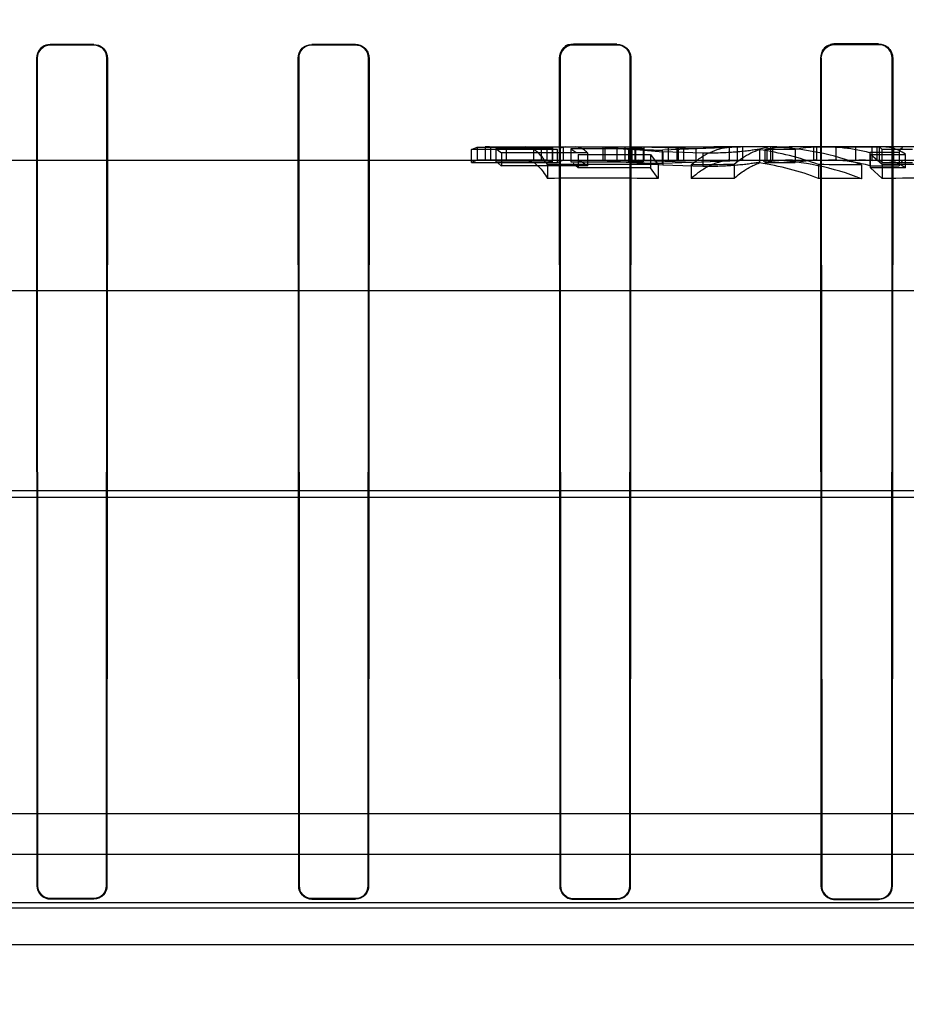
# Model space of a CAD drawing. Header units: millimetres. Extents: x 0 to 297, y 0 to 210.
# Tile 193 of 256: x 56.412 to 56.555, y 159.987 to 160.145. Entities that reach past the tile are written whole.
import ezdxf

# ---------------------------------------------------------------- set-up
doc = ezdxf.new("R2010")
doc.units = ezdxf.units.MM
doc.header["$LTSCALE"] = 16.335
doc.layers.get('0').update_dxf_attribs({"linetype": 'CONTINUOUS'})
for name, color, linetype in [('AXES_REF', 7, 'CONTINUOUS'), ('INTFCLR_1', 7, 'CONTINUOUS'), ('INTFCLR_144815', 7, 'CONTINUOUS'), ('INTFCLR_72935', 7, 'CONTINUOUS')]:
    doc.layers.add(name, color=color, linetype=linetype)

msp = doc.modelspace()

# ---------------------------------------------------------------- linework, layer by layer
at = {"color": 7, "linetype": 'Continuous'}
for radius in [6.787079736, 6.7865, 6.743039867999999]:
    msp.add_circle((57.4637311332, 154.7114782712), radius, dxfattribs=at)
msp.add_arc((57.4637311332, 154.7114782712), 6.72, 278.2771290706, 261.7228709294, dxfattribs=at)
at = {"layer": 'AXES_REF', "color": 9, "linetype": 'Continuous'}
msp.add_circle((57.4637311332, 154.7114782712), 6.191158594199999, dxfattribs=at)
at = {"layer": 'INTFCLR_1', "color": 6, "linetype": 'Continuous'}
for p, q in [((56.4240354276, 160.1410383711), (56.41703542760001, 160.1410370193)), ((56.41703542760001, 160.1409595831), (56.4240354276, 160.1409608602)), ((56.4660354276, 160.1410560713), (56.4590354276, 160.1410519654)), ((56.4590354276, 160.1409736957), (56.4660354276, 160.1409775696)), ((56.5080354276, 160.1410908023), (56.5010354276, 160.1410837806)), ((56.5010354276, 160.1410036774), (56.5080354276, 160.1410102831)), ((56.5500354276, 160.1411440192), (56.5430354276, 160.1411337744)), ((56.5430354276, 160.1410506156), (56.5500354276, 160.1410602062)), ((56.4149390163, 160.0058643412), (56.4148656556, 160.1388643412)), ((56.41501236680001, 160.0058643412), (56.4149428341, 160.1388643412)), ((56.42613005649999, 160.1388643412), (56.4260604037, 160.0058643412)), ((56.42620738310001, 160.1388643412), (56.4261338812, 160.0058643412)), ((56.4569256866, 160.0058643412), (56.456851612, 160.1388643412)), ((56.456999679, 160.0058643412), (56.4569295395, 160.1388643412)), ((56.4681475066, 160.1388643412), (56.4680769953, 160.0058643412)), ((56.4682258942, 160.1388643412), (56.46815138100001, 160.0058643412)), ((56.4988965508, 160.0058643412), (56.4988208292, 160.1388643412)), ((56.4989720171, 160.0058643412), (56.4989004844, 160.1388643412)), ((56.5101809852, 160.1388643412), (56.5101087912, 160.0058643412)), ((56.5102614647, 160.1388643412), (56.5101849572, 160.0058643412)), ((56.5408505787, 160.0058643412), (56.54077208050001, 160.1388643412)), ((56.5409285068, 160.0058643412), (56.5408546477, 160.1388643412)), ((56.5522317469, 160.1388643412), (56.5521568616, 160.0058643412)), ((56.5523156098, 160.1388643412), (56.5522358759, 160.0058643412)), ((56.4240354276, 160.0038396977), (56.41703542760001, 160.0038409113)), ((56.41703542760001, 160.0037675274), (56.4240354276, 160.0037662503)), ((56.4660354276, 160.0038238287), (56.4590354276, 160.0038275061)), ((56.4590354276, 160.0037534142), (56.4660354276, 160.0037495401)), ((56.5080354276, 160.0037928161), (56.5010354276, 160.0037990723)), ((56.5010354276, 160.003723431), (56.5080354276, 160.003716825)), ((56.5500354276, 160.0037456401), (56.5430354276, 160.0037546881)), ((56.5430354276, 160.0036764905), (56.5500354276, 160.0036668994))]:
    msp.add_line(p, q, dxfattribs=at)
at = {"layer": 'INTFCLR_1', "color": 9, "linetype": 'Continuous'}
for p, q in [((56.41703542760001, 160.1410370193), (56.41703542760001, 160.1409595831)), ((56.4240354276, 160.1409608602), (56.4240354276, 160.1410383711)), ((56.4590354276, 160.1410519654), (56.4590354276, 160.1409736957)), ((56.4660354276, 160.1409775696), (56.4660354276, 160.1410560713)), ((56.5010354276, 160.1410837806), (56.5010354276, 160.1410036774)), ((56.5080354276, 160.1410102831), (56.5080354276, 160.1410908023)), ((56.5430354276, 160.1411337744), (56.5430354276, 160.1410506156)), ((56.5500354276, 160.1410602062), (56.5500354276, 160.1411440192)), ((56.4149428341, 160.1388643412), (56.4148656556, 160.1388643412)), ((56.42620738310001, 160.1388643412), (56.42613005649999, 160.1388643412)), ((56.4569295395, 160.1388643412), (56.45685161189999, 160.1388643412)), ((56.4682258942, 160.1388643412), (56.4681475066, 160.1388643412)), ((56.4989004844, 160.1388643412), (56.4988208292, 160.1388643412)), ((56.5102614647, 160.1388643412), (56.5101809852, 160.1388643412)), ((56.5408546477, 160.1388643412), (56.54077208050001, 160.1388643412)), ((56.5523156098, 160.1388643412), (56.5522317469, 160.1388643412)), ((56.4149390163, 160.0058643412), (56.41501236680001, 160.0058643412)), ((56.4260604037, 160.0058643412), (56.4261338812, 160.0058643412)), ((56.4569256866, 160.0058643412), (56.456999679, 160.0058643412)), ((56.4680769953, 160.0058643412), (56.46815138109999, 160.0058643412)), ((56.4988965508, 160.0058643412), (56.4989720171, 160.0058643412)), ((56.5101087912, 160.0058643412), (56.5101849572, 160.0058643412)), ((56.5408505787, 160.0058643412), (56.5409285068, 160.0058643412)), ((56.5521568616, 160.0058643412), (56.5522358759, 160.0058643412)), ((56.41703542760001, 160.0038409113), (56.41703542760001, 160.0037675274)), ((56.4240354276, 160.0037662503), (56.4240354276, 160.0038396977)), ((56.4590354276, 160.0038275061), (56.4590354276, 160.0037534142)), ((56.4660354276, 160.0037495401), (56.4660354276, 160.0038238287)), ((56.5010354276, 160.0037990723), (56.5010354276, 160.003723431)), ((56.5080354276, 160.003716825), (56.5080354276, 160.0037928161)), ((56.5430354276, 160.0037546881), (56.5430354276, 160.0036764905)), ((56.5500354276, 160.0036668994), (56.5500354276, 160.0037456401))]:
    msp.add_line(p, q, dxfattribs=at)
at = {"layer": 'INTFCLR_1', "color": 7, "linetype": 'Continuous'}
for points in [[(56.5430354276, 160.1411337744), (56.542937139, 160.1411315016), (56.54283877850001, 160.1411249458), (56.5427405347, 160.141114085), (56.5426427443, 160.141098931), (56.5425454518, 160.1410794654), (56.5424484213, 160.1410555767), (56.5423517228, 160.1410271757), (56.5422557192, 160.1409942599), (56.5421606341, 160.1409568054)], [(56.5421933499, 160.1408805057), (56.5422832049, 160.1409158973), (56.5423745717, 160.1409472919), (56.5424672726, 160.1409746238), (56.542561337, 160.1409978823), (56.5426563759, 160.1410169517), (56.5427515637, 160.1410317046), (56.5428464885, 160.1410421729), (56.5429411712, 160.1410484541), (56.5430354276, 160.1410506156)], [(56.49898972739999, 160.1397157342), (56.4989545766, 160.1396253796), (56.4989233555, 160.1395334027), (56.4988961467, 160.1394399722), (56.49887298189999, 160.1393450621), (56.4988539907, 160.1392490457), (56.4988393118, 160.1391527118), (56.4988289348, 160.1390564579), (56.49882278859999, 160.1389602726), (56.4988208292, 160.1388643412)], [(56.4989004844, 160.1388643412), (56.498902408, 160.1389574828), (56.498908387, 160.1390504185), (56.4989184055, 160.1391429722), (56.4989324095, 160.139234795), (56.4989503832, 160.1393258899), (56.498972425, 160.1394165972), (56.4989986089, 160.1395068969), (56.4990289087, 160.1395964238), (56.49906332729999, 160.1396849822)]]:
    msp.add_lwpolyline(points, dxfattribs=at)
at = {"layer": 'INTFCLR_1', "color": 6, "linetype": 'Continuous'}
for points, knots in [([(56.41703542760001, 160.1410370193), (56.4165513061, 160.1410369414), (56.4154102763, 160.1406521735), (56.4148649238, 160.1394867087), (56.4148656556, 160.1388643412)], [0, 0, 0, 0, 0.4375292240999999, 1, 1, 1, 1]), ([(56.4149428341, 160.1388643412), (56.4149422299, 160.1394080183), (56.4153991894, 160.1405232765), (56.4165106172, 160.1409595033), (56.41703542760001, 160.1409595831)], [0, 0, 0, 0, 0.5088288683, 1, 1, 1, 1]), ([(56.4240354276, 160.1410383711), (56.4245229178, 160.141038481), (56.42566569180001, 160.1406505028), (56.4262081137, 160.1394844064), (56.42620738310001, 160.1388643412)], [0, 0, 0, 0, 0.4401495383, 1, 1, 1, 1]), ([(56.4240354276, 160.1409608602), (56.42451028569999, 160.1409609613), (56.4256132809, 160.1405816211), (56.4261307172, 160.1394577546), (56.42613005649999, 160.1388643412)], [0, 0, 0, 0, 0.4445105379, 1, 1, 1, 1]), ([(56.45685161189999, 160.1388643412), (56.45685094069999, 160.1394294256), (56.45732486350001, 160.1405931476), (56.458485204, 160.1410516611), (56.4590354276, 160.1410519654)], [0, 0, 0, 0, 0.5066623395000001, 1, 1, 1, 1]), ([(56.4569295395, 160.1388643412), (56.4569289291, 160.1394085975), (56.457385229, 160.1405305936), (56.4585042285, 160.1409734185), (56.4590354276, 160.1409736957)], [0, 0, 0, 0, 0.5060707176, 1, 1, 1, 1]), ([(56.4660354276, 160.1410560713), (56.46653105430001, 160.1410563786), (56.4676843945, 160.1406610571), (56.4682266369, 160.1394857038), (56.4682258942, 160.1388643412)], [0, 0, 0, 0, 0.4437165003, 1, 1, 1, 1]), ([(56.4660354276, 160.1409775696), (56.4665137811, 160.1409778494), (56.4676258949, 160.1405961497), (56.4681481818, 160.1394629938), (56.4681475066, 160.1388643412)], [0, 0, 0, 0, 0.4441510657, 1, 1, 1, 1]), ([(56.5080354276, 160.1410908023), (56.5085456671, 160.1410913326), (56.5097190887, 160.140682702), (56.5102622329, 160.1394893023), (56.5102614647, 160.1388643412)], [0, 0, 0, 0, 0.4494707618, 1, 1, 1, 1]), ([(56.5080354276, 160.1410102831), (56.5085270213, 160.1410107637), (56.5096579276, 160.1406170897), (56.51018168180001, 160.1394668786), (56.5101809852, 160.1388643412)], [0, 0, 0, 0, 0.449300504, 1, 1, 1, 1]), ([(56.5500354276, 160.1411440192), (56.5505679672, 160.1411448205), (56.5517719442, 160.1407156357), (56.55231641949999, 160.1394947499), (56.5523156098, 160.1388643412)], [0, 0, 0, 0, 0.4579220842, 1, 1, 1, 1]), ([(56.5500354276, 160.1410602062), (56.5505470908, 160.1410609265), (56.5517064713, 160.1406489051), (56.5522324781, 160.1394728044), (56.5522317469, 160.1388643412)], [0, 0, 0, 0, 0.4567907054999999, 1, 1, 1, 1]), ([(56.4260604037, 160.0058643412), (56.4260604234, 160.0053470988), (56.4256276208, 160.0042706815), (56.424551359, 160.0038395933), (56.4240354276, 160.0038396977)], [0, 0, 0, 0, 0.5006344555, 1, 1, 1, 1]), ([(56.4261338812, 160.0058643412), (56.4261339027, 160.0053283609), (56.425685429, 160.0042128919), (56.4245701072, 160.0037661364), (56.4240354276, 160.0037662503)], [0, 0, 0, 0, 0.500607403, 1, 1, 1, 1]), ([(56.4569256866, 160.0058643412), (56.4569256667, 160.0053721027), (56.4573229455, 160.0042589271), (56.4584516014, 160.0037537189), (56.4590354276, 160.0037534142)], [0, 0, 0, 0, 0.457443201, 1, 1, 1, 1]), ([(56.4590354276, 160.0038275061), (56.4585132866, 160.0038277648), (56.45743077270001, 160.0042656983), (56.4569996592, 160.0053475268), (56.456999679, 160.0058643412)], [0, 0, 0, 0, 0.502563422, 1, 1, 1, 1]), ([(56.46815138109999, 160.0058643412), (56.4681514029, 160.0053261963), (56.4677017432, 160.0042019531), (56.4665767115, 160.0037492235), (56.4660354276, 160.0037495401)], [0, 0, 0, 0, 0.4985459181, 1, 1, 1, 1]), ([(56.4680769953, 160.0058643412), (56.4680770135, 160.0053913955), (56.4676959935, 160.0043152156), (56.4666032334, 160.0038235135), (56.4660354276, 160.0038238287)], [0, 0, 0, 0, 0.4544270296, 1, 1, 1, 1]), ([(56.4988965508, 160.0058643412), (56.49889653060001, 160.0053737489), (56.4992898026, 160.0042467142), (56.5004351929, 160.0037239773), (56.5010354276, 160.003723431)], [0, 0, 0, 0, 0.4497433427, 1, 1, 1, 1]), ([(56.5010354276, 160.0037990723), (56.500502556, 160.0037995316), (56.4994047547, 160.0042479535), (56.4989719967, 160.0053439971), (56.4989720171, 160.0058643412)], [0, 0, 0, 0, 0.5059473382, 1, 1, 1, 1]), ([(56.5101849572, 160.0058643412), (56.51018497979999, 160.0053223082), (56.5097334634, 160.0041811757), (56.5085897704, 160.0037162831), (56.5080354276, 160.003716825)], [0, 0, 0, 0, 0.4943860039, 1, 1, 1, 1]), ([(56.5101087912, 160.0058643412), (56.5101088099, 160.0053908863), (56.5097293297, 160.0042994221), (56.5086185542, 160.0037922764), (56.5080354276, 160.0037928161)], [0, 0, 0, 0, 0.4481005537, 1, 1, 1, 1]), ([(56.5408505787, 160.0058643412), (56.5408505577, 160.0053715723), (56.5412429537, 160.0042218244), (56.5424140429, 160.0036773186), (56.5430354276, 160.0036764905)], [0, 0, 0, 0, 0.4422807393, 1, 1, 1, 1]), ([(56.5430354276, 160.0037546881), (56.542485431, 160.0037553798), (56.5413635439, 160.0042205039), (56.54092848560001, 160.005338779), (56.5409285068, 160.0058643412)], [0, 0, 0, 0, 0.511359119, 1, 1, 1, 1]), ([(56.5522358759, 160.0058643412), (56.5522358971, 160.0053761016), (56.55184859, 160.0042207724), (56.5506677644, 160.0036660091), (56.5500354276, 160.0036668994)], [0, 0, 0, 0, 0.4357037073, 1, 1, 1, 1]), ([(56.5521568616, 160.0058643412), (56.5521568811, 160.005386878), (56.55177613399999, 160.0042716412), (56.5506386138, 160.0037448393), (56.5500354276, 160.0037456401)], [0, 0, 0, 0, 0.4418296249, 1, 1, 1, 1])]:
    msp.add_open_spline(points, degree=3, knots=knots, dxfattribs=at)
at = {"layer": 'INTFCLR_1', "color": 7, "linetype": 'Continuous'}
for points, knots in [([(56.4988208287, 160.1388643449), (56.4988201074, 160.1394317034), (56.4992938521, 160.1406104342), (56.5004715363, 160.141084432), (56.5010354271, 160.1410837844)], [0, 0, 0, 0, 0.5015327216, 1, 1, 1, 1]), ([(56.4989004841, 160.1388643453), (56.4988998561, 160.139411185), (56.4993564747, 160.1405474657), (56.5004917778, 160.1410042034), (56.5010354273, 160.1410036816)], [0, 0, 0, 0, 0.5014628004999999, 1, 1, 1, 1]), ([(56.54077208, 160.1388643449), (56.540771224, 160.1394356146), (56.5412452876, 160.1406390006), (56.542450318, 160.1411342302), (56.5430354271, 160.1411337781)], [0, 0, 0, 0, 0.494016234, 1, 1, 1, 1]), ([(56.5408546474, 160.1388643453), (56.5408539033, 160.139415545), (56.54131162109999, 160.1405751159), (56.5424725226, 160.1410509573), (56.5430354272, 160.1410506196)], [0, 0, 0, 0, 0.4947471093, 1, 1, 1, 1]), ([(56.4170354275, 160.0037675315), (56.4164994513, 160.0037678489), (56.4153848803, 160.0042162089), (56.4149391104, 160.0053305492), (56.4149390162, 160.0058643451)], [0, 0, 0, 0, 0.5010190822, 1, 1, 1, 1]), ([(56.41703542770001, 160.0038409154), (56.4165182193, 160.003841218), (56.4154426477, 160.004273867), (56.4150124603, 160.0053492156), (56.4150123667, 160.0058643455)], [0, 0, 0, 0, 0.501006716, 1, 1, 1, 1])]:
    msp.add_open_spline(points, degree=3, knots=knots, dxfattribs=at)
for points in [[(56.49906332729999, 160.1396849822), (56.499276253, 160.1401987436), (56.4996970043, 160.1408540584), (56.5002531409, 160.1408545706)], [(56.5010354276, 160.1410837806), (56.5005041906, 160.1410832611), (56.4997521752, 160.1410002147), (56.499548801, 160.1405094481)], [(56.5408546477, 160.1388643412), (56.54085400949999, 160.1393974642), (56.5409470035, 160.1401469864), (56.54143858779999, 160.1403533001)], [(56.5421606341, 160.1409568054), (56.5416298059, 160.1407337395), (56.5409425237, 160.1403071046), (56.5409432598, 160.1397313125)], [(56.4149390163, 160.0058643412), (56.4149389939, 160.0053295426), (56.4151747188, 160.004760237), (56.4155527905, 160.0043819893)], [(56.4156046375, 160.0044338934), (56.4152398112, 160.004798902), (56.4150123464, 160.00534827), (56.41501236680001, 160.0058643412)], [(56.4155527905, 160.0043819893), (56.4159309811, 160.0040036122), (56.4165004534, 160.0037676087), (56.41703542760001, 160.0037675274)], [(56.41703542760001, 160.0038409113), (56.4165796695, 160.0038409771), (56.4160708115, 160.0039807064), (56.4157486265, 160.0043030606)]]:
    msp.add_open_spline(points, degree=3, dxfattribs=at)
at = {"layer": 'INTFCLR_144815', "color": 6, "linetype": 'Continuous'}
for p, q in [((56.48469239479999, 160.1241869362), (56.4855857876, 160.1245466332)), ((56.4855857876, 160.1245456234), (56.4855857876, 160.1224443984)), ((56.4855857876, 160.1245456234), (56.49461840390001, 160.1245456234)), ((56.4868479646, 160.1245782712), (56.4868479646, 160.1224782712)), ((56.4875591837, 160.1245782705), (56.4868479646, 160.1245782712)), ((56.4875591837, 160.1245782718), (56.4877205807, 160.1245717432)), ((56.4877205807, 160.1245721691), (56.4877205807, 160.1224719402)), ((56.4877205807, 160.1245721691), (56.4967531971, 160.1245721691)), ((56.4976206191, 160.1243191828), (56.4885880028, 160.1243191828)), ((56.4885880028, 160.1243146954), (56.4885880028, 160.1222047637)), ((56.4885880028, 160.1243146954), (56.4894762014, 160.1236531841)), ((56.4903143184, 160.1224782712), (56.4903143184, 160.1245782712)), ((56.49461840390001, 160.1245446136), (56.4949866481, 160.1245782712)), ((56.49461840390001, 160.1245446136), (56.49461840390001, 160.1224433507)), ((56.4958805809, 160.1245782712), (56.4958805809, 160.1224782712)), ((56.4967531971, 160.1245725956), (56.4967531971, 160.1224723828)), ((56.4967531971, 160.1245725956), (56.4976206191, 160.1243202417)), ((56.4976206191, 160.1243191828), (56.4976206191, 160.1222094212)), ((56.497693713, 160.1245782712), (56.497693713, 160.1224782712)), ((56.4997634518, 160.1245782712), (56.49892603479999, 160.1244030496)), ((56.4994166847, 160.1245782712), (56.4994166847, 160.1224782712)), ((56.500618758, 160.1242997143), (56.500618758, 160.1221892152)), ((56.500618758, 160.1242997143), (56.5014088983, 160.1237638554)), ((56.5122321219, 160.1242979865), (56.500618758, 160.1242979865)), ((56.5058434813, 160.1224782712), (56.5058434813, 160.1245782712)), ((56.5061343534, 160.1224782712), (56.5061343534, 160.1245782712)), ((56.5080782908, 160.1224782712), (56.5080782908, 160.1245782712)), ((56.50930707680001, 160.1245782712), (56.50930707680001, 160.1224782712)), ((56.5104091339, 160.1245782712), (56.5104091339, 160.1224782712)), ((56.5109352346, 160.1245782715), (56.5162785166, 160.1245065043)), ((56.5109369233, 160.1224782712), (56.5109369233, 160.1245782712)), ((56.5110300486, 160.1245782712), (56.5110300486, 160.1224782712)), ((56.5110879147, 160.1245782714), (56.523585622, 160.1245782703)), ((56.5110879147, 160.1245782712), (56.5118513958, 160.1244502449)), ((56.5122321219, 160.1242979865), (56.5122321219, 160.1221874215)), ((56.5124296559, 160.1224184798), (56.5124296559, 160.1245206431)), ((56.52067795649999, 160.1242678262), (56.5124296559, 160.1245206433)), ((56.5292907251, 160.1245782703), (56.51536954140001, 160.1240817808)), ((56.51627851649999, 160.1245065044), (56.51627851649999, 160.1224038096)), ((56.523585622, 160.1245782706), (56.5162785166, 160.1245065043)), ((56.5176705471, 160.1245782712), (56.5176705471, 160.1224782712)), ((56.5178822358, 160.1245782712), (56.5178822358, 160.1224782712)), ((56.51874573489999, 160.1245782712), (56.51874573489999, 160.1224782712)), ((56.5275888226, 160.1245782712), (56.52067795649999, 160.1242678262)), ((56.5261231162, 160.1245511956), (56.52507344, 160.1245752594)), ((56.5261231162, 160.1224501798), (56.5261231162, 160.1245511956)), ((56.52734204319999, 160.1245782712), (56.52734204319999, 160.1224782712)), ((56.5281933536, 160.1245782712), (56.5281933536, 160.1224782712)), ((56.5325188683, 160.1245782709), (56.5309363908, 160.1242257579)), ((56.53214662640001, 160.1224782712), (56.53214662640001, 160.1245782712)), ((56.5327144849, 160.1245782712), (56.5327144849, 160.1224782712)), ((56.5337146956, 160.1245782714), (56.5330283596, 160.1245510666)), ((56.5330283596, 160.1245510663), (56.5330283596, 160.1224500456)), ((56.5337146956, 160.1245782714), (56.5362521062, 160.1245782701)), ((56.5396197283, 160.1245782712), (56.5396197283, 160.1224782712)), ((56.5501228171, 160.1245566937), (56.54009292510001, 160.1245566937)), ((56.54009292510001, 160.1245566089), (56.54009292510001, 160.1224557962)), ((56.54321460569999, 160.1224782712), (56.54321460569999, 160.1245782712)), ((56.5463395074, 160.1245782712), (56.5463395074, 160.1224782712)), ((56.5492872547, 160.1245782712), (56.5490112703, 160.1244861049)), ((56.5490112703, 160.1223826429), (56.5490112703, 160.1244861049)), ((56.5497540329, 160.1245782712), (56.5497540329, 160.1224782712)), ((56.5501228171, 160.1245566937), (56.5501228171, 160.1224558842)), ((56.5524433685, 160.1245782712), (56.5524433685, 160.1224782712)), ((56.48469239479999, 160.122065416), (56.48469239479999, 160.1241804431)), ((56.49850881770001, 160.1241804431), (56.48469239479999, 160.1241804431)), ((56.4894762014, 160.1236627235), (56.4894762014, 160.1215278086)), ((56.4894762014, 160.1236627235), (56.5032926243, 160.1236627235)), ((56.49850881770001, 160.1220693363), (56.49850881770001, 160.1241842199)), ((56.5018007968, 160.1233878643), (56.5018007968, 160.1212422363)), ((56.5018007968, 160.1233878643), (56.51341416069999, 160.1233878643)), ((56.5032926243, 160.1236571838), (56.5032926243, 160.1215220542)), ((56.509874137, 160.1242596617), (56.5154162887, 160.1237801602)), ((56.509874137, 160.1242596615), (56.509874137, 160.122147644)), ((56.51341416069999, 160.1233721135), (56.51341416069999, 160.1212258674)), ((56.51341416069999, 160.1233721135), (56.51463626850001, 160.1217320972)), ((56.5154162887, 160.1237801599), (56.5154162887, 160.1216497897)), ((56.5218258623, 160.1235663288), (56.5154162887, 160.1237801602)), ((56.52067795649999, 160.1242678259), (56.52067795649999, 160.1221561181)), ((56.5309363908, 160.124225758), (56.5309247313, 160.1220115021)), ((56.5317822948, 160.1241840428), (56.5317822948, 160.1220691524)), ((56.5366492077, 160.1241784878), (56.5317822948, 160.1241784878)), ((56.5366492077, 160.1241784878), (56.5366492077, 160.122063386)), ((56.5486269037, 160.1236958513), (56.5486269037, 160.1215622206)), ((56.5533743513, 160.1236958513), (56.5486269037, 160.1236958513)), ((56.5487770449, 160.123392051), (56.5543867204, 160.123392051)), ((56.5487770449, 160.1212382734), (56.5487770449, 160.1233840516)), ((56.5506402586, 160.121738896), (56.5487770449, 160.1233840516)), ((56.5506110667, 160.1220654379), (56.5506110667, 160.1241804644)), ((56.5554727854, 160.1241804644), (56.5506110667, 160.1241804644)), ((56.5533743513, 160.1236953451), (56.5533743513, 160.1215616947)), ((56.5543867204, 160.1212465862), (56.5543867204, 160.123392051)), ((56.4855857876, 160.1224454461), (56.48469239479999, 160.1220721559)), ((56.48469239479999, 160.122065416), (56.49850881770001, 160.122065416)), ((56.49461840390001, 160.1224443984), (56.4855857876, 160.1224443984)), ((56.4877205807, 160.1224714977), (56.4875591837, 160.1224782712)), ((56.4967531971, 160.1224719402), (56.4877205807, 160.1224719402)), ((56.4885880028, 160.1222094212), (56.4976206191, 160.1222094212)), ((56.4894762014, 160.1215178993), (56.4888852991, 160.1220220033)), ((56.5032926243, 160.1215278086), (56.4894762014, 160.1215278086)), ((56.4949866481, 160.1224782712), (56.49461840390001, 160.1224433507)), ((56.4976206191, 160.12221052), (56.4967531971, 160.1224723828)), ((56.4968722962, 160.121742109), (56.4968722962, 160.1195299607)), ((56.49850881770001, 160.1220693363), (56.4993441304, 160.122432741)), ((56.500618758, 160.1221874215), (56.5122321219, 160.1221874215)), ((56.5018007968, 160.1212459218), (56.5010150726, 160.121947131)), ((56.51341416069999, 160.1212422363), (56.5018007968, 160.1212422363)), ((56.51541628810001, 160.1216497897), (56.5098741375, 160.122147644)), ((56.51627851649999, 160.1224038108), (56.5109352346, 160.12247827)), ((56.5122321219, 160.1221794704), (56.51147007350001, 160.1224450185)), ((56.512429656, 160.1224184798), (56.5206779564, 160.1221561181)), ((56.51463626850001, 160.1195195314), (56.51341416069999, 160.1212258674)), ((56.51463626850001, 160.1217320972), (56.51463626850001, 160.1195195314)), ((56.5153695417, 160.1219629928), (56.5292907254, 160.1224782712)), ((56.5218258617, 160.1214276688), (56.51541628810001, 160.1216497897)), ((56.51627851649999, 160.1224038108), (56.523585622, 160.1224782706)), ((56.519945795, 160.1217021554), (56.519945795, 160.1194883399)), ((56.5206779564, 160.1221561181), (56.527588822, 160.1224782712)), ((56.5245481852, 160.1224782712), (56.5255990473, 160.1224657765)), ((56.5268510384, 160.1217446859), (56.5268510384, 160.1195326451)), ((56.5325807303, 160.122457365), (56.5314977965, 160.1222167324)), ((56.5317822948, 160.122063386), (56.5366492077, 160.122063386)), ((56.5330283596, 160.1224500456), (56.5337146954, 160.1224782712)), ((56.54009292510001, 160.1224558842), (56.5501228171, 160.1224558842)), ((56.5404144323, 160.1217411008), (56.5404144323, 160.1195289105)), ((56.5473196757, 160.1216915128), (56.5473196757, 160.1194772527)), ((56.5486269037, 160.1215622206), (56.5533743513, 160.1215622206)), ((56.5543867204, 160.1212465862), (56.5487770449, 160.1212465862)), ((56.5487770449, 160.1212382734), (56.5506402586, 160.1195266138)), ((56.5490112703, 160.1223826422), (56.5492872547, 160.1224782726)), ((56.5506110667, 160.1220654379), (56.5554727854, 160.1220654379)), ((56.5506402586, 160.121738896), (56.5506402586, 160.1195266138)), ((56.0043586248, 160.0174782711), (56.743569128, 160.0174782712))]:
    msp.add_line(p, q, dxfattribs=at)
at = {"layer": 'INTFCLR_144815', "color": 9, "linetype": 'Continuous'}
for p, q in [((56.4875591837, 160.1245782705), (56.5110879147, 160.1245782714)), ((56.5337146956, 160.1245782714), (56.523585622, 160.1245782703)), ((56.5570054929, 160.124578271), (56.5362521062, 160.1245782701)), ((56.51536954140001, 160.1219629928), (56.51536954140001, 160.1240817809)), ((56.5218258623, 160.1235663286), (56.5218258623, 160.1214276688)), ((56.1567130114, 160.1224782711), (56.81697588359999, 160.1224782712)), ((56.7755772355, 160.1014782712), (55.9490826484, 160.1014782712)), ((55.8717420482, 160.0694090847), (56.86227402, 160.0694090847)), ((55.9182016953, 160.0683100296), (56.80139558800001, 160.0683100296)), ((56.0775991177, 160.0109668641), (56.72147173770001, 160.0109668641)), ((56.2043835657, 160.0031775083), (56.5946874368, 160.0031806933)), ((56.60094395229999, 160.0022861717), (56.1981269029, 160.0022861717)), ((55.81651579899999, 159.9964782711), (56.94914244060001, 159.9964782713))]:
    msp.add_line(p, q, dxfattribs=at)
at = {"layer": 'INTFCLR_144815', "color": 6, "linetype": 'Continuous'}
for points in [[(56.5506110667, 160.1241743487), (56.5505568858, 160.1242404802), (56.5505026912, 160.124300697), (56.550448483, 160.1243549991), (56.550394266, 160.1244033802), (56.5503400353, 160.1244458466), (56.5502857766, 160.1244824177), (56.5502314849, 160.1245130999), (56.550177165, 160.1245378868), (56.5501228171, 160.1245567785)], [(56.5501228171, 160.1224559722), (56.5501772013, 160.1224363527), (56.5502315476, 160.1224106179), (56.5502858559, 160.1223787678), (56.5503401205, 160.1223408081), (56.5503943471, 160.122296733), (56.5504485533, 160.1222465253), (56.55050274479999, 160.1221901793), (56.55055691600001, 160.1221277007), (56.5506110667, 160.1220590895)]]:
    msp.add_lwpolyline(points, dxfattribs=at)
for centre, radius, start, end in [((56.514313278, 160.0934334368), 0.0311442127, 93.467401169, 98.1945631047), ((56.53625800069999, 160.0989803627), 0.0255978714, 90.01319347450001, 100.0696930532), ((56.5314684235, 160.0796178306), 0.0449603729, 69.3561084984, 88.0116749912), ((56.5411559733, 160.0993722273), 0.0252068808, 92.4170551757, 100.2993594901), ((56.5468598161, 160.0994219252), 0.0251563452, 85.0938819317, 90.0000070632), ((56.5245081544, 160.0785709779), 0.0460071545, 69.77339260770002, 81.982878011), ((56.5048635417, 158.5406371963), 1.5811251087, 89.6458600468, 90.28958276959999), ((56.51431601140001, 160.0924269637), 0.0300507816, 93.5989519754, 98.50016760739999), ((56.5327475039, 158.6037193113), 1.5180368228, 90.2225528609, 90.4831849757), ((56.52449459, 160.078056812), 0.0444225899, 68.9997648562, 81.6772240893), ((56.5362676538, 160.0976927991), 0.0247856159, 90.03594084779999, 100.4260586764), ((56.5314619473, 160.0790923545), 0.04338622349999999, 68.5618106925, 87.93093685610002), ((56.5411473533, 160.0982490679), 0.0242296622, 92.49418744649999, 100.6987756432), ((56.5329923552, 158.6072952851), 1.5144640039, 89.45795526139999, 89.7192040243), ((56.5468595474, 160.098222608), 0.0242556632, 84.9105942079, 89.999372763), ((56.5589697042, 158.623280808), 1.4984812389, 89.65024009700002, 90.3184854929), ((56.5048639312, 158.6023870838), 1.5171639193, 89.63094458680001, 90.3018059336), ((56.5589698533, 158.6816922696), 1.4378584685, 89.6354993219, 90.3319195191), ((56.532770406, 158.6587337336), 1.4608109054, 90.2321694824, 90.50301207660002), ((56.5330252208, 158.6701530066), 1.4493947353, 89.43491914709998, 89.70789705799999)]:
    msp.add_arc(centre, radius, start, end, dxfattribs=at)
for points, knots in [([(56.4968722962, 160.121742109), (56.4966555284, 160.1220980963), (56.4962286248, 160.1227344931), (56.4955268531, 160.1235419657), (56.4948171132, 160.1241271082), (56.4940844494, 160.1244928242), (56.4935734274, 160.1245782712), (56.4933296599, 160.1245782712)], [0, 0, 0, 0, 0.2646885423, 0.4855285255, 0.6772668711, 0.8451925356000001, 1, 1, 1, 1]), ([(56.5032926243, 160.1236571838), (56.5030978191, 160.1238462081), (56.5025482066, 160.1243096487), (56.5018267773, 160.1245782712), (56.5013788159, 160.1245782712)], [0, 0, 0, 0, 0.3773130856, 1, 1, 1, 1]), ([(56.5057281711, 160.124578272), (56.50598833, 160.1245782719), (56.5066641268, 160.124513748), (56.507608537, 160.1244217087), (56.50860285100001, 160.1243332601), (56.5095195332, 160.1242623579), (56.5105077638, 160.124200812), (56.51157235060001, 160.1241498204), (56.5127134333, 160.1241125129), (56.5139930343, 160.1240864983), (56.5148885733, 160.124082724), (56.51536954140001, 160.1240817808)], [0, 0, 0, 0, 0.0808065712, 0.2104255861, 0.2949528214, 0.3908138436, 0.4960050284, 0.6024811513, 0.7218478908, 0.8506087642, 1, 1, 1, 1]), ([(56.519945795, 160.1217021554), (56.5204203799, 160.1221135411), (56.5213860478, 160.1228576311), (56.5229283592, 160.1237324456), (56.5245073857, 160.1243172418), (56.5255870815, 160.1245083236), (56.5261231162, 160.1245511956)], [0, 0, 0, 0, 0.2725716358, 0.5273624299, 0.7666263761, 1, 1, 1, 1]), ([(56.5419914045, 160.1245782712), (56.5427285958, 160.124578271), (56.54421438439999, 160.1245130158), (56.5464345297, 160.1242182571), (56.5479005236, 160.1238911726), (56.5486269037, 160.1236963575)], [0, 0, 0, 0, 0.3295454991, 0.6638117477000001, 1, 1, 1, 1]), ([(56.5543867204, 160.1233970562), (56.554022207, 160.1236467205), (56.5532809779, 160.1240757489), (56.55209837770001, 160.124485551), (56.5512939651, 160.1245782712), (56.550901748, 160.1245782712)], [0, 0, 0, 0, 0.3552943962, 0.6845921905, 1, 1, 1, 1]), ([(56.5309363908, 160.1242257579), (56.53067211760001, 160.1241820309), (56.5301325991, 160.1240920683), (56.5292628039, 160.1239702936), (56.52829305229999, 160.1238575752), (56.5272487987, 160.1237611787), (56.5261398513, 160.1236812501), (56.524925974, 160.1236196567), (56.5237884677, 160.1235864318), (56.5227300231, 160.1235690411), (56.5221409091, 160.1235671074), (56.5218258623, 160.1235663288)], [0, 0, 0, 0, 0.0878681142, 0.1794121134, 0.2880687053, 0.408088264, 0.5233847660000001, 0.6527576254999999, 0.8067562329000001, 0.8966549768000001, 1, 1, 1, 1]), ([(56.5309247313, 160.1241285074), (56.5304510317, 160.1239733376), (56.5295001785, 160.1235772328), (56.5281346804, 160.122769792), (56.5272738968, 160.1221066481), (56.5268510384, 160.1217446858)], [0, 0, 0, 0, 0.3150314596, 0.6482155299, 1, 1, 1, 1]), ([(56.4933296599, 160.1224782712), (56.4935749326, 160.1224782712), (56.49408949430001, 160.1223881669), (56.4948244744, 160.1220051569), (56.4955381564, 160.1213915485), (56.4962367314, 160.1205513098), (56.4966601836, 160.1198928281), (56.4968722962, 160.1195299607)], [0, 0, 0, 0, 0.1532186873, 0.3195712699, 0.5119813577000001, 0.7374347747, 1, 1, 1, 1]), ([(56.5013788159, 160.1224782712), (56.5018282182, 160.1224782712), (56.5025544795, 160.1221962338), (56.5030983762, 160.1217178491), (56.5032926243, 160.1215220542)], [0, 0, 0, 0, 0.6196886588, 1, 1, 1, 1]), ([(56.5057281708, 160.1224782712), (56.5059790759, 160.1224782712), (56.50662185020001, 160.1224158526), (56.5075077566, 160.1223262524), (56.5084347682, 160.1222387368), (56.5092849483, 160.1221686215), (56.5102335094, 160.1221025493), (56.51129549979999, 160.1220458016), (56.5124887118, 160.1220003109), (56.5138664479, 160.1219693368), (56.5148410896, 160.1219640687), (56.5153695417, 160.1219629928)], [0, 0, 0, 0, 0.0779215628, 0.2001269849, 0.2767525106, 0.3670487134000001, 0.4650615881, 0.5720392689, 0.6973201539, 0.8358825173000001, 1, 1, 1, 1]), ([(56.5261231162, 160.1224501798), (56.5258546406, 160.1224279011), (56.5253167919, 160.1223564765), (56.5245185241, 160.1221709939), (56.52372776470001, 160.1219080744), (56.5229459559, 160.121569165), (56.52217428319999, 160.1211558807), (56.5214138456, 160.1206699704), (56.52066567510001, 160.1201133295), (56.5201842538, 160.1197036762), (56.519945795, 160.1194883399)], [0, 0, 0, 0, 0.1158968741, 0.2329809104, 0.3520699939, 0.4739020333, 0.5991191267, 0.7282635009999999, 0.8617756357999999, 1, 1, 1, 1]), ([(56.5309363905, 160.1221124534), (56.5306950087, 160.1220709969), (56.5301841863, 160.1219819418), (56.5293748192, 160.1218629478), (56.5284736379, 160.1217508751), (56.5275306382, 160.1216552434), (56.52652371, 160.1215728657), (56.5254240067, 160.1215072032), (56.5241408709, 160.1214552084), (56.5229197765, 160.1214313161), (56.522124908, 160.1214284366), (56.5218258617, 160.1214276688)], [0, 0, 0, 0, 0.0803155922, 0.1700328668, 0.2682374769, 0.3780956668, 0.4808324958, 0.5995231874, 0.7393378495, 0.9019330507, 1, 1, 1, 1]), ([(56.5268510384, 160.1195326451), (56.5271384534, 160.1197889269), (56.527690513, 160.120247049), (56.5285102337, 160.1208278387), (56.5292865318, 160.1212951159), (56.5300766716, 160.1216917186), (56.5306317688, 160.121911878), (56.5309247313, 160.1220115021)], [0, 0, 0, 0, 0.2407091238, 0.4479075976, 0.6274068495, 0.8065744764, 1, 1, 1, 1]), ([(56.5486269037, 160.1215627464), (56.5481927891, 160.1216836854), (56.5473199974, 160.121902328), (56.5459975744, 160.1221590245), (56.5446672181, 160.1223430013), (56.5433309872, 160.122453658), (56.5424378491, 160.1224782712), (56.5419914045, 160.1224782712)], [0, 0, 0, 0, 0.2012328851, 0.4015582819, 0.6012628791, 0.8006431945, 1, 1, 1, 1]), ([(56.550901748, 160.1224782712), (56.55129483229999, 160.1224782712), (56.5521012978, 160.1223814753), (56.5532849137, 160.1219548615), (56.5540233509, 160.121510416), (56.5543867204, 160.1212517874)], [0, 0, 0, 0, 0.3145739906, 0.6430700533, 1, 1, 1, 1])]:
    msp.add_open_spline(points, degree=3, knots=knots, dxfattribs=at)
for points in [[(56.5533743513, 160.1236953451), (56.553508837, 160.1239847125), (56.553604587, 160.1244793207), (56.55392367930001, 160.1244793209)], [(56.5542019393, 160.1224782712), (56.5539177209, 160.1224782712), (56.5536719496, 160.1221812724), (56.5535558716, 160.1219218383)]]:
    msp.add_open_spline(points, degree=3, dxfattribs=at)
at = {"layer": 'INTFCLR_72935', "color": 6, "linetype": 'Continuous'}
for p, q in [((56.41703542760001, 160.1410370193), (56.4240354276, 160.1410383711)), ((56.4240354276, 160.1409608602), (56.41703542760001, 160.1409595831)), ((56.4590354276, 160.1410519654), (56.4660354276, 160.1410560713)), ((56.4660354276, 160.1409775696), (56.4590354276, 160.1409736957)), ((56.5010354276, 160.1410837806), (56.5080354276, 160.1410908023)), ((56.5080354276, 160.1410102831), (56.5010354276, 160.1410036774)), ((56.5430354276, 160.1411337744), (56.5500354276, 160.1411440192)), ((56.5500354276, 160.1410602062), (56.5430354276, 160.1410506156)), ((56.4149390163, 160.0058643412), (56.4148656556, 160.1388643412)), ((56.4149428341, 160.1388643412), (56.41501236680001, 160.0058643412)), ((56.4260604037, 160.0058643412), (56.42613005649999, 160.1388643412)), ((56.42620738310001, 160.1388643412), (56.4261338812, 160.0058643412)), ((56.4569256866, 160.0058643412), (56.456851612, 160.1388643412)), ((56.4569295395, 160.1388643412), (56.456999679, 160.0058643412)), ((56.4680769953, 160.0058643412), (56.4681475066, 160.1388643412)), ((56.4682258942, 160.1388643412), (56.46815138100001, 160.0058643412)), ((56.4988965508, 160.0058643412), (56.4988208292, 160.1388643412)), ((56.4989004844, 160.1388643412), (56.4989720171, 160.0058643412)), ((56.5101087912, 160.0058643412), (56.5101809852, 160.1388643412)), ((56.5102614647, 160.1388643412), (56.5101849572, 160.0058643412)), ((56.5408505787, 160.0058643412), (56.54077208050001, 160.1388643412)), ((56.5408546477, 160.1388643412), (56.5409285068, 160.0058643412)), ((56.5521568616, 160.0058643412), (56.5522317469, 160.1388643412)), ((56.5523156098, 160.1388643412), (56.5522358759, 160.0058643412)), ((56.41703542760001, 160.0038409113), (56.4240354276, 160.0038396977)), ((56.4240354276, 160.0037662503), (56.41703542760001, 160.0037675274)), ((56.4590354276, 160.0038275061), (56.4660354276, 160.0038238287)), ((56.4660354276, 160.0037495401), (56.4590354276, 160.0037534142)), ((56.5010354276, 160.0037990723), (56.5080354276, 160.0037928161)), ((56.5080354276, 160.003716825), (56.5010354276, 160.003723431)), ((56.5430354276, 160.0037546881), (56.5500354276, 160.0037456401)), ((56.5500354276, 160.0036668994), (56.5430354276, 160.0036764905))]:
    msp.add_line(p, q, dxfattribs=at)
at = {"layer": 'INTFCLR_72935', "color": 9, "linetype": 'Continuous'}
for p, q in [((56.41703542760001, 160.1409595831), (56.41703542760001, 160.1410370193)), ((56.4240354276, 160.1410383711), (56.4240354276, 160.1409608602)), ((56.4590354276, 160.1409736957), (56.4590354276, 160.1410519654)), ((56.4660354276, 160.1410560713), (56.4660354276, 160.1409775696)), ((56.5010354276, 160.1410036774), (56.5010354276, 160.1410837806)), ((56.5080354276, 160.1410908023), (56.5080354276, 160.1410102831)), ((56.5430354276, 160.1410506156), (56.5430354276, 160.1411337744)), ((56.5500354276, 160.1411440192), (56.5500354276, 160.1410602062)), ((56.4148656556, 160.1388643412), (56.4149428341, 160.1388643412)), ((56.42613005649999, 160.1388643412), (56.42620738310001, 160.1388643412)), ((56.45685161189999, 160.1388643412), (56.4569295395, 160.1388643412)), ((56.4681475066, 160.1388643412), (56.4682258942, 160.1388643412)), ((56.4988208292, 160.1388643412), (56.4989004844, 160.1388643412)), ((56.5101809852, 160.1388643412), (56.5102614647, 160.1388643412)), ((56.54077208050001, 160.1388643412), (56.5408546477, 160.1388643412)), ((56.5522317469, 160.1388643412), (56.5523156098, 160.1388643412)), ((56.41501236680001, 160.0058643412), (56.4149390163, 160.0058643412)), ((56.4261338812, 160.0058643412), (56.4260604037, 160.0058643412)), ((56.456999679, 160.0058643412), (56.4569256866, 160.0058643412)), ((56.46815138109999, 160.0058643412), (56.4680769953, 160.0058643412)), ((56.4989720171, 160.0058643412), (56.4988965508, 160.0058643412)), ((56.5101849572, 160.0058643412), (56.5101087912, 160.0058643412)), ((56.5409285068, 160.0058643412), (56.5408505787, 160.0058643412)), ((56.5522358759, 160.0058643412), (56.5521568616, 160.0058643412)), ((56.41703542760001, 160.0037675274), (56.41703542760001, 160.0038409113)), ((56.4240354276, 160.0038396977), (56.4240354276, 160.0037662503)), ((56.4590354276, 160.0037534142), (56.4590354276, 160.0038275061)), ((56.4660354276, 160.0038238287), (56.4660354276, 160.0037495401)), ((56.5010354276, 160.003723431), (56.5010354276, 160.0037990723)), ((56.5080354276, 160.0037928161), (56.5080354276, 160.003716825)), ((56.5430354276, 160.0036764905), (56.5430354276, 160.0037546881)), ((56.5500354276, 160.0037456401), (56.5500354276, 160.0036668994))]:
    msp.add_line(p, q, dxfattribs=at)
at = {"layer": 'INTFCLR_72935', "color": 7, "linetype": 'Continuous'}
msp.add_lwpolyline([(56.4990629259, 160.1396840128), (56.4990291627, 160.1395971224), (56.4989991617, 160.1395086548), (56.498973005, 160.1394187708), (56.4989507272, 160.1393274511), (56.4989324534, 160.1392350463), (56.498918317, 160.139142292), (56.4989083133, 160.1390495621), (56.4989023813, 160.1389568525), (56.4989004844, 160.1388643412)], dxfattribs=at)
at = {"layer": 'INTFCLR_72935', "color": 6, "linetype": 'Continuous'}
for points, knots in [([(56.4148656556, 160.1388643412), (56.414864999, 160.1394226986), (56.41533239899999, 160.1405782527), (56.4164858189, 160.1410369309), (56.41703542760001, 160.1410370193)], [0, 0, 0, 0, 0.5039482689, 1, 1, 1, 1]), ([(56.41703542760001, 160.1409595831), (56.4165105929, 160.1409595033), (56.4153991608, 160.1405232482), (56.4149422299, 160.1394079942), (56.4149428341, 160.1388643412)], [0, 0, 0, 0, 0.4911937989, 1, 1, 1, 1]), ([(56.4240354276, 160.1410383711), (56.42452677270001, 160.1410384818), (56.42567032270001, 160.1406462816), (56.42620810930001, 160.1394807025), (56.42620738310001, 160.1388643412)], [0, 0, 0, 0, 0.4435696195, 1, 1, 1, 1]), ([(56.42613005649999, 160.1388643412), (56.42613066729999, 160.1394129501), (56.4256678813, 160.1405299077), (56.4245561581, 160.1409609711), (56.4240354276, 160.1409608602)], [0, 0, 0, 0, 0.5130354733, 1, 1, 1, 1]), ([(56.45685161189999, 160.1388643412), (56.4568509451, 160.1394257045), (56.4573204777, 160.1405887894), (56.4584814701, 160.141051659), (56.4590354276, 160.1410519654)], [0, 0, 0, 0, 0.5033201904, 1, 1, 1, 1]), ([(56.4590354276, 160.1409736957), (56.4585049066, 160.1409734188), (56.457386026, 160.1405313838), (56.4569289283, 160.1394092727), (56.4569295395, 160.1388643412)], [0, 0, 0, 0, 0.4933000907, 1, 1, 1, 1]), ([(56.4660354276, 160.1410560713), (56.46653559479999, 160.1410563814), (56.4676898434, 160.1406560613), (56.4682266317, 160.1394813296), (56.4682258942, 160.1388643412)], [0, 0, 0, 0, 0.4477147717, 1, 1, 1, 1]), ([(56.4681475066, 160.1388643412), (56.46814813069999, 160.1394177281), (56.4676810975, 160.1405439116), (56.4665601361, 160.1409778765), (56.4660354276, 160.1409775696)], [0, 0, 0, 0, 0.5133006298, 1, 1, 1, 1]), ([(56.5010354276, 160.1410837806), (56.50054307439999, 160.1410833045), (56.4993788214, 160.1406918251), (56.4988200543, 160.1395016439), (56.4988208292, 160.1388643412)], [0, 0, 0, 0, 0.4358433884, 1, 1, 1, 1]), ([(56.5080354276, 160.1410908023), (56.5085505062, 160.1410913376), (56.5097248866, 160.1406773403), (56.5102622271, 160.1394846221), (56.5102614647, 160.1388643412)], [0, 0, 0, 0, 0.4536700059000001, 1, 1, 1, 1]), ([(56.5101809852, 160.1388643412), (56.5101815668, 160.1393674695), (56.50977525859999, 160.1405007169), (56.5086267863, 160.1410108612), (56.5080354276, 160.1410102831)], [0, 0, 0, 0, 0.4596932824, 1, 1, 1, 1]), ([(56.5430354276, 160.1411337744), (56.5424534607, 160.1411329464), (56.541248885, 160.1406433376), (56.54077135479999, 160.1394387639), (56.54077208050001, 160.1388643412)], [0, 0, 0, 0, 0.5032620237, 1, 1, 1, 1]), ([(56.5408546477, 160.1388643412), (56.54085407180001, 160.1393505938), (56.5412385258, 160.1404982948), (56.54240907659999, 160.1410497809), (56.5430354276, 160.1410506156)], [0, 0, 0, 0, 0.4370402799, 1, 1, 1, 1]), ([(56.5500354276, 160.1411440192), (56.5505721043, 160.1411448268), (56.5517768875, 160.1407110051), (56.5523164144, 160.1394907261), (56.5523156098, 160.1388643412)], [0, 0, 0, 0, 0.4614345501, 1, 1, 1, 1]), ([(56.5522317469, 160.1388643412), (56.55223235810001, 160.1393729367), (56.551823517, 160.1405316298), (56.5506468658, 160.141061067), (56.5500354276, 160.1410602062)], [0, 0, 0, 0, 0.4540894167, 1, 1, 1, 1]), ([(56.4240354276, 160.0038396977), (56.4245594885, 160.0038395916), (56.4256371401, 160.00428025), (56.4260604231, 160.0053552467), (56.4260604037, 160.0058643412)], [0, 0, 0, 0, 0.5072430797, 1, 1, 1, 1]), ([(56.4261338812, 160.0058643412), (56.42613390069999, 160.0053782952), (56.4257424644, 160.0042720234), (56.4246192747, 160.003766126), (56.4240354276, 160.0037662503)], [0, 0, 0, 0, 0.4542939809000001, 1, 1, 1, 1]), ([(56.4590354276, 160.0037534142), (56.4584900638, 160.0037536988), (56.4573674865, 160.0042125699), (56.4569256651, 160.0053329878), (56.4569256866, 160.0058643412)], [0, 0, 0, 0, 0.5065060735, 1, 1, 1, 1]), ([(56.456999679, 160.0058643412), (56.4569996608, 160.0053890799), (56.4573833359, 160.004314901), (56.4584723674, 160.0038277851), (56.4590354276, 160.0038275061)], [0, 0, 0, 0, 0.4577207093, 1, 1, 1, 1]), ([(56.4660354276, 160.0038238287), (56.46656759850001, 160.0038235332), (56.4676547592, 160.0042720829), (56.4680770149, 160.0053550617), (56.4680769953, 160.0058643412)], [0, 0, 0, 0, 0.5109901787, 1, 1, 1, 1]), ([(56.46815138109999, 160.0058643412), (56.4681514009, 160.0053771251), (56.4677597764, 160.0042623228), (56.46662677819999, 160.0037491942), (56.4660354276, 160.0037495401)], [0, 0, 0, 0, 0.4517254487, 1, 1, 1, 1]), ([(56.5010354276, 160.003723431), (56.5004759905, 160.0037239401), (56.49933686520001, 160.0041971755), (56.4988965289, 160.0053320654), (56.4988965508, 160.0058643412)], [0, 0, 0, 0, 0.5124398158, 1, 1, 1, 1]), ([(56.4989720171, 160.0058643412), (56.4989719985, 160.0053903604), (56.4993521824, 160.0043029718), (56.5004570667, 160.0037995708), (56.5010354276, 160.0037990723)], [0, 0, 0, 0, 0.4504057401, 1, 1, 1, 1]), ([(56.5080354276, 160.0037928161), (56.5085751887, 160.0037923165), (56.509679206, 160.0042467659), (56.5101088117, 160.0053465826), (56.5101087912, 160.0058643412)], [0, 0, 0, 0, 0.5104030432, 1, 1, 1, 1]), ([(56.5101849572, 160.0058643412), (56.51018497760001, 160.0053742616), (56.5097923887, 160.0042428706), (56.5086406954, 160.0037162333), (56.5080354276, 160.003716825)], [0, 0, 0, 0, 0.447419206, 1, 1, 1, 1]), ([(56.5430354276, 160.0036764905), (56.5424574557, 160.0036772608), (56.5412928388, 160.0041687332), (56.5408505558, 160.0053270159), (56.5408505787, 160.0058643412)], [0, 0, 0, 0, 0.5182224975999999, 1, 1, 1, 1]), ([(56.5409285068, 160.0058643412), (56.54092848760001, 160.0053876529), (56.5413085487, 160.0042786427), (56.542437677, 160.0037554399), (56.5430354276, 160.0037546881)], [0, 0, 0, 0, 0.4436623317, 1, 1, 1, 1]), ([(56.5500354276, 160.0037456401), (56.5505941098, 160.0037448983), (56.55172483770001, 160.0042172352), (56.552156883, 160.0053412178), (56.5521568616, 160.0058643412)], [0, 0, 0, 0, 0.5164351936, 1, 1, 1, 1]), ([(56.5522358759, 160.0058643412), (56.55223589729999, 160.0053698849), (56.5518418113, 160.0042132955), (56.5506618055, 160.0036660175), (56.5500354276, 160.0036668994)], [0, 0, 0, 0, 0.4411499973, 1, 1, 1, 1])]:
    msp.add_open_spline(points, degree=3, knots=knots, dxfattribs=at)
at = {"layer": 'INTFCLR_72935', "color": 7, "linetype": 'Continuous'}
for points, knots in [([(56.501035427, 160.1410036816), (56.5004957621, 160.1410031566), (56.49936143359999, 160.1405526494), (56.49889927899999, 160.1394151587), (56.4989004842, 160.1388643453)], [0, 0, 0, 0, 0.4948877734, 1, 1, 1, 1]), ([(56.41493901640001, 160.0058643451), (56.4149392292, 160.0053286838), (56.415387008, 160.0042140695), (56.4165013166, 160.0037677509), (56.41703542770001, 160.0037675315)], [0, 0, 0, 0, 0.5007245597, 1, 1, 1, 1]), ([(56.41501236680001, 160.0058643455), (56.4150125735, 160.0053474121), (56.415444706, 160.0042717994), (56.4165200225, 160.0038411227), (56.41703542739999, 160.0038409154)], [0, 0, 0, 0, 0.5007402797, 1, 1, 1, 1])]:
    msp.add_open_spline(points, degree=3, knots=knots, dxfattribs=at)
for points in [[(56.5010354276, 160.1410036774), (56.5005223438, 160.141003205), (56.4997961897, 160.1409220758), (56.4995999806, 160.1404479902)], [(56.4155538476, 160.0043809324), (56.4151751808, 160.004759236), (56.4149389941, 160.0053290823), (56.4149390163, 160.0058643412)], [(56.41501236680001, 160.0058643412), (56.4150123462, 160.0053478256), (56.4152402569, 160.0047979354), (56.4156056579, 160.0044328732)], [(56.4156056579, 160.0044328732), (56.4159705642, 160.0040682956), (56.4165196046, 160.0038409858), (56.41703542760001, 160.0038409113)], [(56.41703542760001, 160.0037675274), (56.41656321, 160.0037675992), (56.4160361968, 160.003912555), (56.4157021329, 160.0042463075)]]:
    msp.add_open_spline(points, degree=3, dxfattribs=at)

doc.saveas('drawing.dxf')
